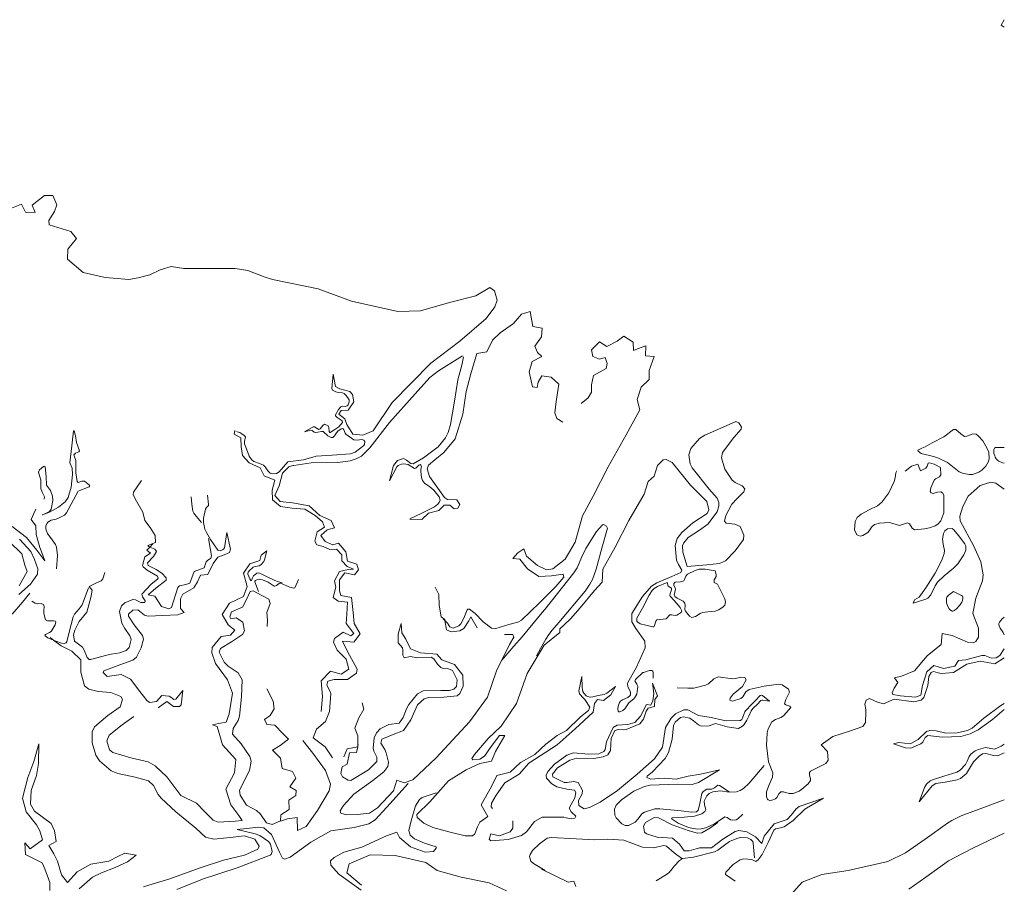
# Model space of a CAD drawing. Header units: metres. Extents: x 64961 to 73789, y 403835 to 410663.
# Tile 117 of 135: x 73388 to 73789, y 405699 to 406051. Entities that reach past the tile are written whole.
import ezdxf

# ---------------------------------------------------------------- set-up
doc = ezdxf.new("R2010")
doc.units = ezdxf.units.M
doc.layers.add('B-GEO-OG-OVLIJNOBJ-G', color=253, linetype='Continuous', lineweight=0)
doc.layers.add('B-GEO-OG-WATER_overig-G', color=253, linetype='Continuous', lineweight=0)

msp = doc.modelspace()

# ---------------------------------------------------------------- linework, layer by layer
at = {"layer": 'B-GEO-OG-OVLIJNOBJ-G'}
for points in [[(73384.448, 405974.304), (73388.448, 405975.936), (73390.104, 405972.608), (73394.048, 405972.48), (73392.776, 405975.52), (73397.904, 405979.392), (73401.28, 405979.392), (73402.872, 405975.616), (73401.905, 405972.881), (73399.562, 405969.225), (73399.776, 405967.424), (73408.528, 405964.704), (73410.84, 405961.856), (73407.416, 405957.504), (73407.272, 405953.408), (73413.608, 405948), (73422.648, 405946.048), (73427.472, 405945.536), (73432.248, 405945.216)], [(73515.64, 405906.624), (73516.496, 405901.504), (73518.248, 405900.672), (73522.384, 405899.584), (73523.482, 405898.323), (73523.944, 405895.296), (73521.624, 405891.968), (73518.816, 405891.744), (73517.904, 405890.336), (73520.304, 405888.448), (73521.152, 405886.016), (73523.576, 405882.08), (73527.64, 405881.728), (73531.848, 405883.552), (73539.568, 405895.008), (73555.36, 405911.072), (73567.208, 405920.032), (73577.984, 405929.312), (73581.537, 405933.978), (73582.416, 405936.713), (73581.368, 405940.544), (73579.472, 405941.856), (73573.728, 405938.464), (73562.976, 405935.776), (73551.192, 405932.448), (73541.952, 405932.128), (73523, 405936.288), (73509.488, 405941.312), (73490.824, 405945.216), (73487.454, 405946.267), (73480.784, 405948.777), (73475.64, 405949.664), (73454.672, 405949.696), (73449.568, 405950.528), (73445.088, 405949.152), (73440.864, 405947.104), (73435.992, 405945.92), (73432.288, 405945.216)], [(73609.168, 405887.008), (73606.84, 405888.576), (73605.977, 405890.868), (73606.488, 405895.456), (73607.536, 405902.528), (73604.472, 405905.344), (73600.696, 405905.856), (73599.144, 405903.392), (73598.808, 405901.12), (73596.904, 405901.408), (73595.44, 405907.488), (73596.784, 405911.712), (73600.632, 405913.76), (73598.888, 405915.36), (73597.784, 405917.984), (73600.528, 405921.824), (73600.76, 405925.344), (73596.952, 405926.08), (73595.888, 405932.096), (73592.416, 405931.008), (73589.16, 405927.232), (73583.72, 405923.456), (73580.616, 405920.48), (73578.2, 405915.712), (73574.096, 405914.976), (73571.712, 405906.752), (73569.792, 405899.488), (73568.512, 405890.304), (73565.328, 405880.192), (73560.744, 405874.72), (73557.024, 405871.712), (73554.472, 405869.44), (73553.933, 405868.068), (73554.84, 405864.864), (73560.992, 405856.288), (73562.192, 405855.488), (73566, 405855.424), (73567.232, 405853.472), (73566.36, 405851.968), (73564.96, 405851.712), (73563.16, 405853.184), (73560.808, 405853.152), (73558.704, 405851.008), (73554.384, 405849.952), (73551.784, 405847.36), (73546.808, 405847.552)], [(73561.166, 405806.218), (73562.184, 405805.152), (73563.12, 405803.552), (73564.54, 405803.138), (73566.842, 405804.036), (73567.664, 405804.864), (73568.88, 405807.136), (73570.2, 405810.592), (73570.456, 405810.806), (73571.151, 405810.79), (73573.52, 405809.088), (73576.696, 405805.6), (73580.126, 405803.134), (73581.952, 405802.912), (73587.264, 405804.576), (73590.876, 405805.497), (73592.408, 405806.4), (73599.664, 405813.376), (73606.384, 405820), (73609.701, 405823.907), (73609.344, 405825.088), (73604.64, 405824.416), (73599.392, 405824.096), (73594.768, 405827.232), (73591.752, 405831.232), (73588.896, 405831.488), (73590.912, 405833.792), (73593.296, 405835.456), (73594.352, 405832.384), (73598.96, 405828.672), (73602.536, 405826.816), (73605.129, 405827.204), (73610.208, 405831.2), (73614.296, 405838.08), (73617.248, 405848.896), (73621.584, 405856.896), (73627.688, 405868.832), (73635.008, 405881.92), (73640.592, 405892.064), (73639.488, 405896.32), (73641.216, 405901.28), (73644.464, 405904.416), (73644.376, 405908.064), (73646.456, 405913.856), (73643, 405914.08), (73643.048, 405918.112), (73639.616, 405916.96), (73637.984, 405916.224), (73637.92, 405919.648), (73634.072, 405922.144)], [(73634.072, 405922.144), (73631.36, 405920.032), (73627.184, 405917.92), (73624.24, 405919.744), (73620.864, 405916.544), (73621.488, 405913.728), (73624.192, 405912.768), (73626.536, 405913.44), (73627.256, 405910.88), (73626.848, 405908.928), (73621.688, 405906.016), (73620.88, 405902.208), (73620.912, 405899.2), (73619.528, 405896.992), (73616.696, 405894.688)], [(73522.515, 405871.211), (73524.968, 405872.032), (73527.065, 405873.233), (73530.472, 405876.512), (73538.56, 405886.848), (73549.032, 405898.592), (73555.02, 405905.257), (73558.488, 405908), (73568.288, 405914.016)], [(73546.824, 405847.584), (73551.744, 405849.952), (73556.928, 405852.544), (73558.305, 405853.587), (73558.845, 405854.238), (73559.224, 405855.232), (73558.822, 405856.588), (73556.632, 405859.328), (73555.03, 405860.645), (73552.827, 405862.181), (73552.024, 405863.264), (73551.609, 405864.451), (73551.288, 405866.88), (73551.385, 405867.764), (73551.547, 405868.954), (73551.312, 405869.536), (73551.067, 405869.731), (73550.51, 405869.542), (73549.28, 405868.331), (73548.696, 405868.16), (73546.208, 405869.824), (73544.334, 405870.029), (73543.384, 405869.888), (73542.048, 405869.357), (73541.584, 405868.864), (73538.48, 405863.072), (73540.128, 405869.344), (73541.744, 405871.424), (73544.192, 405872.192), (73545.527, 405871.543), (73547.301, 405870.121), (73548.184, 405870.08), (73552.408, 405872.48), (73558.424, 405876.928), (73561.413, 405880.685), (73562.482, 405882.787), (73563.472, 405886.144), (73565.048, 405895.648), (73566.432, 405904.32), (73568.032, 405910.208), (73568.744, 405913.696)], [(73503.88, 405883.04), (73507.472, 405885.12), (73507.964, 405885.147), (73508.985, 405884.401), (73509.736, 405884.064), (73510.308, 405884.371), (73511.312, 405885.673), (73512.08, 405886.176), (73513.552, 405885.504), (73513.857, 405884.87), (73513.985, 405883.181), (73514.176, 405882.771), (73514.384, 405882.816), (73516.288, 405884.064), (73517.832, 405885.152), (73519.32, 405886.912), (73519.201, 405887.604), (73517.265, 405888.981), (73516.573, 405889.67), (73516.544, 405890.016), (73517.713, 405892.206), (73518.672, 405893.28), (73519.23, 405893.519), (73520.517, 405893.373), (73521.344, 405893.632), (73521.721, 405894.139), (73522.116, 405895.302), (73522.032, 405896.128), (73520.931, 405897.928), (73520.064, 405898.688), (73519.321, 405899.005), (73517.737, 405899.092), (73516.6, 405899.36), (73515.308, 405900.13), (73515.08, 405900.704), (73515.64, 405906.624)], [(73659.904, 405828.256), (73658.192, 405834.08), (73658.038, 405836.665), (73658.52, 405837.92), (73660.35, 405840.067), (73665.033, 405842.983), (73668.344, 405845.408), (73672.176, 405850.432), (73672.897, 405852.976), (73672.846, 405854.315), (73672.12, 405856.064), (73668.88, 405859.744), (73661.992, 405868.48), (73661.132, 405870.06), (73660.592, 405873.748), (73661.384, 405876.32), (73664.918, 405880.403), (73667.208, 405881.792), (73675.84, 405885.472), (73679.832, 405887.264), (73681.017, 405886.771), (73682.058, 405884.982), (73681.96, 405884.192), (73678.984, 405880.832), (73674.336, 405874.624), (73673.886, 405872.504), (73675.352, 405867.936), (73678.328, 405863.328), (73679.469, 405862.455), (73682.378, 405861.071), (73683.472, 405859.872), (73683.012, 405858.577), (73680.214, 405855.804), (73678.2, 405853.632), (73675.746, 405848.938), (73675.208, 405846.688), (73675.835, 405845.903), (73679.373, 405845.502), (73681.544, 405844.512), (73683.053, 405840.923), (73682.848, 405839.2), (73679.504, 405834.624), (73675.536, 405830.544), (73673.128, 405829.472), (73668.008, 405828.928), (73659.904, 405828.256)], [(73397.784, 405855.68), (73397.798, 405856.599), (73396.902, 405858.514), (73396.392, 405860), (73396.312, 405863.328), (73395.448, 405866.688), (73395.775, 405867.537), (73397.395, 405869.023), (73398.042, 405869.091), (73398.184, 405868.832), (73398.6, 405864.896), (73398.664, 405861.376), (73400.256, 405859.232), (73401.064, 405856.896), (73401.192, 405855.125), (73400.528, 405851.52), (73399.833, 405850.671), (73397.416, 405849.452), (73396.9, 405849.229), (73397.08, 405849.248), (73399.92, 405850.336), (73403.624, 405852.448), (73406.264, 405854.496), (73407.48, 405856.369), (73408.712, 405860.544), (73409.25, 405865.722), (73409.08, 405868.256), (73408.144, 405870.432), (73408.992, 405877.344), (73409.712, 405883.552), (73409.928, 405883.494), (73410.544, 405881.408), (73410.864, 405878.784), (73412.128, 405875.392), (73411.891, 405874.948), (73410.446, 405874.372), (73409.856, 405873.76), (73410.648, 405871.392), (73410.64, 405866.336), (73411.128, 405862.816), (73411.562, 405862.501), (73413.078, 405862.981), (73414.176, 405863.008), (73416.172, 405861.293), (73416.259, 405860.798), (73416.048, 405860.64), (73411.904, 405859.04)], [(73510.664, 405769.152), (73511.288, 405775.2), (73510.704, 405781.664), (73514.456, 405785.504), (73518.88, 405784.288), (73522.008, 405786.304), (73520.936, 405790.464), (73517.168, 405794.112), (73515.719, 405797.313), (73516.12, 405798.912), (73519.608, 405801.44), (73522.792, 405799.968), (73524.064, 405800.928), (73520.816, 405804.96), (73521.168, 405808.832), (73521.352, 405813.664), (73517.656, 405814.048), (73515.576, 405815.52), (73516.632, 405819.776), (73516.08, 405822.304), (73518.16, 405826.144), (73521.64, 405827.04), (73523.888, 405827.168), (73521.288, 405828.256), (73519.112, 405830.464), (73519.08, 405832.96), (73516.976, 405835.296), (73514.16, 405835.104), (73511.432, 405836.32), (73508.904, 405837.088), (73508.076, 405838.493), (73508.984, 405842.272), (73512.088, 405844.192), (73511.28, 405846.432), (73508.264, 405849.024), (73504.08, 405851.52), (73498.912, 405852.032), (73494.16, 405852.608), (73490.848, 405855.36), (73490.712, 405859.36), (73491.728, 405863.36), (73487.472, 405865.184), (73485.848, 405868.448), (73481.36, 405870.4), (73478.656, 405873.408), (73478.032, 405877.024), (73477.88, 405880.64), (73475.216, 405882.176), (73475.416, 405883.648)], [(73475.992, 405883.168), (73475.984, 405883.328)], [(73477.904, 405882.592), (73477.448, 405882.776), (73476.48, 405883.04)], [(73503.88, 405883.04), (73506.44, 405883.744), (73507.045, 405883.601), (73507.801, 405882.975), (73508.192, 405882.784), (73509.267, 405882.89), (73510.777, 405883.287), (73511.48, 405883.2), (73513.424, 405881.472), (73514.807, 405880.82), (73515.456, 405880.832), (73516.183, 405881.462), (73516.999, 405882.743), (73517.472, 405883.296), (73518.854, 405884.322), (73519.496, 405884.448), (73519.976, 405883.897), (73520.453, 405882.604), (73520.8, 405882.08), (73524, 405879.776), (73525.337, 405879.661), (73527.27, 405879.983), (73528.096, 405879.744), (73528.456, 405879.11), (73528.317, 405877.995), (73528.024, 405877.568), (73524.606, 405874.789), (73522.608, 405874.144), (73515.176, 405873.568), (73508.632, 405873.12), (73503.448, 405871.712), (73497.072, 405870.848), (73493.536, 405866.848), (73492.459, 405866.162), (73490.688, 405865.977), (73489.936, 405866.208), (73488.964, 405867.146), (73487.852, 405868.818), (73487.208, 405869.472), (73485.561, 405870.192), (73483.167, 405871.046), (73482.232, 405871.84), (73481.369, 405873.199), (73480.168, 405876.16), (73479.43, 405878.165), (73479.424, 405879.168), (73479.88, 405881.024), (73479.237, 405881.576), (73478.372, 405882.298), (73477.904, 405882.592)], [(73755.376, 405874.24), (73760.424, 405873.056), (73762.385, 405872.425), (73766.12, 405870.624), (73770.808, 405866.848), (73772.575, 405866.069), (73775.091, 405865.668), (73776.312, 405865.76), (73778.886, 405866.637), (73780.081, 405867.426), (73781.752, 405869.088), (73782.833, 405870.959), (73783.161, 405872.257), (73782.944, 405874.752), (73782.31, 405876.315), (73780.448, 405879.36), (73778.777, 405881.31), (73777.768, 405882.08), (73777.279, 405882.274), (73776.216, 405882.198), (73774.008, 405881.338), (73773.008, 405881.216), (73771.481, 405882.226), (73769.49, 405884.046), (73768.52, 405884.096), (73764.64, 405881.056), (73759.816, 405878.624), (73756.992, 405876.928), (73755.62, 405876.374), (73754.005, 405875.624), (73754.112, 405875.2), (73755.376, 405874.24)], [(73789.268, 405870.282), (73788.511, 405870.516), (73787.048, 405871.136), (73786.671, 405871.373), (73786.431, 405871.591), (73785.983, 405872.144), (73785.593, 405872.812), (73785.374, 405873.297), (73785.056, 405874.301), (73784.932, 405875.363), (73785.013, 405875.954), (73785.109, 405876.197), (73785.328, 405876.477), (73785.643, 405876.64), (73785.84, 405876.672), (73789.268, 405876.73)], [(73515.264, 405750.272), (73512.36, 405754.752), (73507.464, 405758.368), (73508.76, 405761.952), (73512.408, 405765.024), (73514.136, 405769.152), (73514.592, 405776.416), (73514.269, 405777.575), (73513.039, 405779.867), (73513.384, 405781.504), (73515.968, 405782.176), (73521.456, 405782.176), (73525.025, 405784.788), (73525.352, 405786.432), (73521.384, 405793.632), (73519.424, 405797.824), (73524.056, 405797.376), (73526.64, 405800.832), (73524.168, 405804.928), (73523.752, 405809.504), (73523.088, 405815.616), (73518.672, 405816.32), (73518.096, 405818.304), (73518.152, 405822.784), (73520.304, 405825.568), (73524.216, 405824.864), (73525.928, 405826.912), (73525.184, 405829.12), (73521.416, 405830.4), (73520.76, 405834.208), (73517.712, 405837.76), (73515.48, 405837.056), (73512.368, 405838.368), (73510.6, 405840.896), (73513.144, 405843.168), (73516.12, 405843.968), (73514.784, 405846.912), (73510.08, 405848.96), (73505.736, 405852.96), (73499.048, 405854.144), (73494.008, 405854.752), (73491.736, 405857.152), (73493.592, 405861.12), (73494.864, 405866.304), (73497.493, 405868.848), (73499.184, 405869.344), (73499.544, 405869.376), (73506.656, 405870.464), (73517.512, 405870.592), (73522.515, 405871.211)], [(73657.304, 405825.792), (73657.724, 405826.658), (73656.409, 405828.996), (73655.536, 405830.848), (73655.058, 405836.733), (73655.896, 405839.552), (73657.751, 405842.017), (73662.272, 405845.952), (73668.096, 405849.76), (73668.791, 405851.282), (73667.904, 405854.688), (73661.28, 405861.312), (73653.76, 405870.528), (73651.326, 405871.846), (73650.112, 405871.712), (73647.888, 405869.312), (73646.472, 405865.056), (73644.096, 405862.912), (73642.408, 405857.664), (73636.208, 405846.944), (73630.552, 405836.032), (73625.576, 405827.104), (73625.304, 405821.792), (73622.144, 405818.4), (73616.328, 405811.392), (73612.416, 405806.848), (73609.632, 405804.288), (73608.024, 405802.784), (73608.024, 405801.28), (73601.576, 405796.096), (73594.736, 405784.64), (73590.4, 405772.416), (73584.128, 405763.2), (73578.816, 405758.112), (73573.248, 405751.584), (73572.128, 405749.92), (73572.464, 405749.354), (73575.409, 405749.689), (73577.312, 405750.848), (73580.024, 405754.816), (73583.424, 405759.36), (73585.528, 405759.36), (73581.816, 405752.8), (73580.144, 405748.864), (73575.416, 405747.936), (73569.784, 405745.344), (73562.616, 405740.896), (73555, 405732.256), (73549.728, 405727.136), (73549.82, 405725.972)], [(73745.448, 405867.264), (73745.011, 405866.324), (73744.71, 405864.288), (73744.368, 405862.816), (73742.16, 405858.272), (73739.373, 405854.489), (73737.592, 405852.96), (73734.176, 405851.36), (73730.859, 405849.478), (73729.312, 405848.128), (73728.383, 405846.582), (73728.12, 405843.2), (73729.08, 405841.12), (73730.519, 405840.621), (73731.612, 405840.89), (73733.576, 405842.016), (73734.211, 405842.688), (73735.253, 405844.381), (73736.336, 405845.312), (73738.381, 405845.932), (73742.512, 405846.144), (73746.592, 405844.96), (73749.816, 405846.016), (73750.543, 405845.597), (73751.65, 405843.86), (73752.664, 405843.136), (73756.745, 405843.522), (73758.792, 405844.032), (73761.06, 405844.749), (73762.136, 405845.408), (73763.415, 405846.776), (73764.656, 405850.048), (73764.656, 405857.309), (73764.096, 405858.24), (73763.416, 405858.584), (73762.056, 405858.496), (73761.469, 405858.387), (73760.295, 405857.976), (73759.416, 405858.176), (73759.047, 405858.785), (73759.312, 405860.224), (73760.648, 405863.36), (73761.255, 405863.916), (73762.863, 405864.698), (73763.424, 405865.568), (73763.312, 405868.512), (73760.648, 405869.888), (73758.704, 405870.496), (73758.285, 405870.273), (73757.768, 405869.112)], [(73757.768, 405869.112), (73757.312, 405868.288), (73755.024, 405867.136), (73753.976, 405869.856), (73751.464, 405869.12), (73748.88, 405867.04)], [(73440.822, 405836.149), (73440.431, 405836.316), (73440.032, 405836.8), (73443.136, 405838.048), (73443, 405840.864), (73441, 405844.096), (73438.704, 405847.008), (73438.016, 405850.304), (73435.392, 405854.88), (73433.991, 405857.396), (73434.128, 405858.56), (73437.44, 405863.232)], [(73789.268, 405794.685), (73787.42, 405791.942), (73786.016, 405790.944), (73784.043, 405790.849), (73781.368, 405791.884), (73780.056, 405791.968), (73773.568, 405790.112), (73770.52, 405789.856), (73769.16, 405787.52), (73764.472, 405786.624), (73760.504, 405787.84), (73757.624, 405785.248), (73755.896, 405779.712), (73755.224, 405775.776), (73753.008, 405775.008), (73746.88, 405775.552), (73743.808, 405776.064), (73743.494, 405776.738), (73744.296, 405778.624), (73745.832, 405780.992), (73744.536, 405782.88), (73747.32, 405783.456), (73752.664, 405785.696), (73757.776, 405791.776), (73763.48, 405796.352), (73763.944, 405800.896), (73768.056, 405800.096), (73774.264, 405797.408), (73776.597, 405797.039), (73777.712, 405797.632), (73778.771, 405799.408), (73778.712, 405803.136), (73776.376, 405809.056), (73777.616, 405815.264), (73780.336, 405822.304), (73780.609, 405824.869), (73779.672, 405830.048), (73776.832, 405836.512), (73771.248, 405846.848), (73771.094, 405848.727), (73772.408, 405852.64), (73774.584, 405856.864), (73779.488, 405861.28), (73783.752, 405862.64), (73785.76, 405862.208), (73789.268, 405859.678)], [(73402.712, 405827.232), (73403.096, 405832.64), (73402.792, 405836.096), (73402.402, 405837.159), (73400.912, 405839.04), (73399.112, 405841.6), (73398.522, 405842.971), (73398.393, 405843.751), (73398.457, 405844.912), (73398.886, 405845.929), (73399.256, 405846.336), (73400.608, 405847.036), (73402.581, 405847.508), (73403.504, 405847.872), (73405.951, 405849.104), (73406.84, 405850.048), (73411.608, 405858.912)], [(73457.68, 405856.608), (73457.976, 405853.568), (73458.171, 405851.684), (73458.379, 405850.771), (73458.745, 405849.939), (73459.008, 405849.568), (73461.824, 405846.176)], [(73471.216, 405835.84), (73470.88, 405835.258), (73470.464, 405834.941), (73469.452, 405834.594), (73468.782, 405834.688), (73468.552, 405834.88), (73465.608, 405839.2), (73463.88, 405842.016), (73463.274, 405843.362), (73462.64, 405846.176), (73462.632, 405847.963), (73463.472, 405851.552), (73463.938, 405852.22), (73464.674, 405853.032), (73464.768, 405853.504), (73464.264, 405857.248)], [(73384.632, 405844.48), (73390.536, 405840.032), (73394.704, 405834.88), (73397.936, 405830.464), (73397.136, 405832.864), (73395.976, 405835.904), (73394.424, 405841.312), (73394.256, 405844.736), (73392.376, 405847.392), (73393.944, 405850.816)], [(73394.352, 405851.552), (73394.008, 405850.912)], [(73584.328, 405790.048), (73589.224, 405795.68), (73592.696, 405799.584), (73600.864, 405809.472), (73601.856, 405810.656), (73613.72, 405825.664), (73615.036, 405827.684), (73617.01, 405832.131), (73618.568, 405835.488), (73622.979, 405842.416), (73625.36, 405845.216), (73625.844, 405845.335), (73627.093, 405844.662), (73627.424, 405843.84), (73625.2, 405835.68), (73622.856, 405827.136), (73621.306, 405822.932), (73620.255, 405820.945), (73618.328, 405818.208), (73607.664, 405805.44), (73604.881, 405802.198), (73603.584, 405800.512), (73602.356, 405798.633), (73600.121, 405794.722), (73598.464, 405791.776)], [(73444.272, 405770.56), (73447.712, 405773.152), (73450.456, 405771.104), (73452.955, 405771.12), (73453.632, 405771.808), (73454.2, 405777.728), (73451.352, 405774.08), (73450.592, 405774.016), (73449.311, 405775.02), (73448.664, 405775.36), (73445.672, 405775.584), (73443.52, 405773.12), (73440.806, 405772.829), (73439.68, 405773.44), (73436.664, 405777.28), (73432.92, 405782.304), (73429.12, 405784.256), (73423.384, 405783.424), (73421.806, 405785.045), (73422, 405785.696), (73427.056, 405787.584), (73433.848, 405790.016), (73435.421, 405791.243), (73437.336, 405795.104), (73438.281, 405798.556), (73437.872, 405800.128), (73434.408, 405804.416), (73432.08, 405807.904), (73432.166, 405808.751), (73433.84, 405810.4), (73435.864, 405810.516), (73438.621, 405808.432), (73440.072, 405807.968), (73446.096, 405808.256), (73452.288, 405808.576), (73454.816, 405809.44), (73453.352, 405811.04), (73453.362, 405815.048), (73454.216, 405816.864), (73458.704, 405819.552), (73460.312, 405821.92), (73461.512, 405824.736), (73464.464, 405824.928), (73466.68, 405829.472), (73468.584, 405832.064), (73471.168, 405832.896), (73473.352, 405833.888), (73473.64, 405835.232), (73472.248, 405842.016), (73471.216, 405835.84)], [(73752.144, 405813.248), (73757.304, 405814.944), (73758.109, 405815.346), (73759.319, 405816.682), (73761.039, 405820.292), (73762.072, 405821.888), (73764.717, 405824.346), (73768.523, 405827.503), (73770.296, 405829.344), (73772.809, 405832.898), (73773.561, 405834.803), (73773.573, 405836.598), (73773.208, 405837.408), (73770.608, 405840.832), (73768.648, 405843.2), (73767.969, 405843.633), (73766.167, 405843.567), (73765.072, 405842.752), (73764.496, 405841.621), (73764.12, 405839.296), (73764.385, 405837.355), (73764.937, 405834.77), (73764.8, 405833.504), (73763.785, 405830.724), (73761.048, 405825.504), (73757.224, 405819.552), (73754.52, 405815.68), (73752.656, 405814.624), (73752.144, 405813.248)], [(73383.424, 405838.336), (73388.552, 405833.376), (73389.864, 405828.8), (73390.832, 405826.208), (73387.56, 405820.352)], [(73387.4, 405816.832), (73392.168, 405820.96), (73394.994, 405825.105), (73395.176, 405827.296), (73393.808, 405831.04), (73392.336, 405834.304), (73387.592, 405839.328)], [(73464.704, 405839.68), (73466.024, 405832.544), (73465.651, 405831.608), (73464.307, 405830.598), (73463.792, 405830.048), (73462.992, 405827.712), (73458.904, 405826.112), (73457.176, 405821.472), (73455.518, 405820.843), (73452.94, 405820.367), (73452.224, 405819.584), (73449.632, 405811.552), (73448.605, 405810.898), (73445.56, 405811.904), (73442.824, 405816.096), (73440.168, 405816.704), (73443.24, 405819.328), (73447.424, 405822.624), (73447.484, 405823.528), (73445.696, 405825.536), (73443.364, 405826.971), (73440.174, 405828.663), (73439.816, 405829.664), (73442.248, 405832.32), (73443.528, 405834.336), (73442.835, 405835.288), (73440.822, 405836.149)], [(73442.096, 405837.504), (73440.822, 405836.149)], [(73422.408, 405825.824), (73421.656, 405823.136), (73420.992, 405822.318), (73418.784, 405821.376), (73416.096, 405820.032), (73417.288, 405818.592), (73416.72, 405815.552), (73415.128, 405809.568), (73411.944, 405805.792), (73410.189, 405802.243), (73409.723, 405800.349), (73410.064, 405797.824), (73413.368, 405795.264), (73414.064, 405794.069), (73415.242, 405791.163), (73416.092, 405790.336), (73416.664, 405790.272), (73423.328, 405792.096), (73425.064, 405792.43), (73428.552, 405792.985), (73431.16, 405793.952), (73432.401, 405795.178), (73433.128, 405798.432), (73432.64, 405799.929), (73430.573, 405802.904), (73429.36, 405805.152), (73428.422, 405809.864), (73429.28, 405812.192), (73430.664, 405813.465), (73433.84, 405814.752), (73434.909, 405814.658), (73437.169, 405813.493), (73438.736, 405813.6), (73438.908, 405814.241), (73437.75, 405815.848), (73437.528, 405816.928), (73441.344, 405821.056), (73443.936, 405823.072), (73444.177, 405823.463), (73443.875, 405824.258), (73439.781, 405826.736), (73438.063, 405828.02), (73437.792, 405828.672), (73438.784, 405832.16), (73441.136, 405833.632), (73439.6, 405834.848), (73440.822, 405836.149)], [(73434.272, 405767.136), (73429.552, 405763.744), (73424.2, 405759.488), (73423.289, 405757.151), (73424.425, 405753.457), (73425.76, 405752.384), (73433.08, 405750.24), (73440.152, 405748.544), (73442.98, 405747.012), (73447.704, 405742.432), (73453.424, 405734.944), (73459.784, 405731.712), (73463.36, 405728.032), (73466.661, 405724.813), (73468.64, 405724), (73475.624, 405724.448), (73478.44, 405724.736), (73477.048, 405726.688), (73473.816, 405731.072), (73471.784, 405737.44), (73475.352, 405744.16), (73475.888, 405749.568), (73470.496, 405755.584), (73469.4, 405759.296), (73468.28, 405762.944), (73466.432, 405763.712), (73468.768, 405764.288), (73471.976, 405764.768), (73473.12, 405768.128), (73474.488, 405776.608), (73472.504, 405781.984), (73467.584, 405788.672), (73466.059, 405792.975), (73466.168, 405795.136), (73469.888, 405799.616), (73473.752, 405800.288), (73475.424, 405802.272), (73472.688, 405804.416), (73470.248, 405808.704), (73473.352, 405813.312), (73478.992, 405815.968), (73480.456, 405820.096), (73479.032, 405825.536), (73481.656, 405829.248), (73485.728, 405830.72), (73486.2, 405832.8), (73488.552, 405834.592), (73487.624, 405830.976), (73487.282, 405830.18), (73486.12, 405828.832)], [(73486.12, 405828.832), (73485.429, 405828.445), (73483.787, 405828.201), (73482.986, 405827.937), (73482.624, 405827.68), (73481.385, 405826.534), (73480.932, 405825.932), (73480.758, 405825.326), (73480.816, 405825.024), (73481.592, 405823.233), (73482.04, 405822.496), (73482.253, 405822.503), (73482.674, 405823.617), (73483.112, 405824.416), (73484.466, 405825.504), (73485.2, 405825.568), (73491.798, 405822.52), (73493.24, 405822.016), (73494.816, 405821.6)], [(73646.12, 405782.688), (73646.085, 405784.957), (73646.001, 405785.357), (73645.929, 405785.518), (73645.776, 405785.696), (73645.594, 405785.791), (73645.132, 405785.85), (73644.568, 405785.77), (73643.27, 405785.38), (73642.282, 405785.067), (73641.824, 405784.96), (73638.816, 405782.176), (73638.639, 405781.616), (73639.445, 405780.216), (73639.809, 405779.485), (73639.848, 405779.136), (73639.607, 405777.208), (73639.351, 405776.241), (73638.648, 405774.816), (73638.142, 405774.227), (73636.99, 405773.355), (73636.2, 405772.672), (73634.568, 405770.24), (73633.763, 405769.546), (73632.473, 405769.005), (73632.008, 405769.024), (73631.796, 405769.228), (73631.67, 405770.084), (73631.85, 405771.27), (73632.386, 405772.807), (73632.712, 405773.344), (73633.505, 405773.91), (73635.729, 405774.803), (73636.602, 405775.438), (73636.856, 405775.872), (73636.847, 405776.957), (73635.797, 405779.292), (73635.6, 405780.41), (73635.768, 405780.928), (73639.12, 405786.848), (73642.872, 405795.104), (73642.707, 405797.751), (73638.968, 405802.976), (73637.408, 405805.632), (73637.38, 405809.01), (73641.728, 405815.936), (73645.326, 405820.133), (73647.536, 405821.568), (73653.728, 405824.16), (73657.304, 405825.792)], [(73671.32, 405826.4), (73671.776, 405824.928), (73671.746, 405824.198), (73670.985, 405822.727), (73670.88, 405821.632), (73672.24, 405820.96), (73673.992, 405817.728), (73675.243, 405815.079), (73675.624, 405813.76), (73675.315, 405812.507), (73674.66, 405811.746), (73672.88, 405810.496), (73671.398, 405809.937), (73668.363, 405809.715), (73666.168, 405809.472), (73665.186, 405809.032), (73663.267, 405807.785), (73661.856, 405807.424), (73660.857, 405807.9), (73659.24, 405809.984), (73658.996, 405810.711), (73659.11, 405812.27), (73659.024, 405813.312), (73658.26, 405814.119), (73655.823, 405815.268), (73654.897, 405816.027), (73654.672, 405816.544), (73655.208, 405819.008), (73655.08, 405819.513), (73654.553, 405820.513), (73654.496, 405821.248), (73655.108, 405821.809), (73657.226, 405821.954), (73658.552, 405822.304), (73658.899, 405822.842), (73659.409, 405824.258), (73660.112, 405825.088), (73663.246, 405826.598), (73664.837, 405827.055), (73667.256, 405827.104), (73671.32, 405826.4)], [(73485.144, 405818.048), (73483.624, 405821.984), (73483.598, 405822.201), (73483.859, 405822.566), (73484.393, 405822.829), (73485.584, 405823.008), (73486.754, 405822.776), (73489.064, 405821.824), (73491.552, 405820.224), (73491.839, 405820.185), (73492.413, 405820.421), (73493.561, 405821.268), (73494.136, 405821.376), (73497.224, 405820), (73497.903, 405819.768), (73498.925, 405819.446), (73499.399, 405819.383), (73499.954, 405819.541), (73500.128, 405819.776), (73501.488, 405822.88)], [(73651.76, 405821.664), (73647.792, 405820.064), (73646.419, 405819.199), (73645.647, 405818.403), (73644.376, 405816.544), (73641.784, 405811.168), (73639.474, 405807.188), (73639.44, 405805.99), (73639.776, 405805.472), (73640.765, 405804.871), (73643.128, 405804.32), (73646, 405803.584), (73646.293, 405803.626), (73646.661, 405804.159), (73647.11, 405805.884), (73647.528, 405806.432), (73651.392, 405806.912), (73652.848, 405808.512), (73653.743, 405808.533), (73655.052, 405808.27), (73655.68, 405808.416), (73657.487, 405809.483), (73657.752, 405810.144), (73657.05, 405811.539), (73654.696, 405814.336), (73653.032, 405816.128), (73652.887, 405816.433), (73652.967, 405817.15), (73653.572, 405818.714), (73653.512, 405819.392), (73652.192, 405820.256), (73651.76, 405821.664)], [(73391.928, 405817.344), (73388.84, 405813.664), (73384.64, 405808.736)], [(73415.8, 405819.456), (73413.184, 405812.608), (73412.032, 405810.904), (73410.109, 405808.848), (73409.48, 405807.648), (73407.864, 405801.44), (73406.992, 405797.504), (73406.719, 405797.119), (73405.87, 405796.821), (73404.767, 405796.977), (73402.512, 405797.824), (73401.519, 405798.243)], [(73488.616, 405803.776), (73488.856, 405806.272), (73488.456, 405809.44), (73489.88, 405813.12), (73489.376, 405814.944), (73486.448, 405816.416), (73482.992, 405818.272), (73481.704, 405818.03), (73479.995, 405814.212), (73478.592, 405811.616), (73474.08, 405809.664), (73473.375, 405807.679), (73473.784, 405806.88), (73476.072, 405807.232), (73478.736, 405805.472), (73479.462, 405801.951), (73478.576, 405800.544), (73474.144, 405797.568), (73469.688, 405794.848), (73469.149, 405793.259), (73471.104, 405789.28), (73472.721, 405787.647), (73476.808, 405784.843), (73478.416, 405782.08), (73478.208, 405775.072), (73477.384, 405767.232), (73476.776, 405765.5), (73474.755, 405762.168), (73474.568, 405759.84), (73478.04, 405755.872), (73481.648, 405750.72), (73482.085, 405748.894), (73481.488, 405745.088), (73477.368, 405736.992), (73477.665, 405734.962), (73480.224, 405730.912), (73484.352, 405728.8), (73485.747, 405727.356), (73488.369, 405723.75), (73490.688, 405723.072), (73493.832, 405724.352)], [(73561.166, 405806.218), (73561.104, 405806.624), (73559.608, 405807.744), (73558.776, 405812.512), (73558.624, 405816.8), (73557.12, 405819.84)], [(73768.608, 405817.984), (73771.864, 405816.32), (73772.175, 405816.069), (73772.303, 405815.849), (73772.394, 405815.311), (73772.195, 405814.35), (73771.9, 405813.678), (73771.112, 405812.48), (73769.604, 405810.85), (73768.803, 405810.259), (73768.288, 405810.059), (73768.043, 405810.035), (73767.696, 405810.112), (73767.15, 405810.54), (73766.816, 405810.97), (73766.24, 405811.968), (73765.745, 405813.334), (73765.626, 405814.065), (73765.668, 405815.112), (73765.876, 405815.723), (73766.041, 405815.987), (73766.376, 405816.32), (73768.608, 405817.984)], [(73401.519, 405798.243), (73399.248, 405799.201), (73398.064, 405800), (73397.988, 405800.176), (73398.328, 405800.545), (73399.903, 405801.339), (73400.528, 405801.76), (73402.221, 405804.386), (73402.52, 405805.632), (73402.382, 405805.88), (73401.532, 405806.012), (73399.056, 405805.997), (73398.304, 405806.528), (73397.552, 405809.088), (73397.603, 405810.302), (73397.754, 405811.935), (73397.464, 405812.704), (73396.482, 405813.171), (73394.814, 405813.045), (73394.088, 405813.248), (73392.744, 405814.144)], [(73585.496, 405800.448), (73588.84, 405800.48), (73589.221, 405799.37), (73587.424, 405796.448), (73582.152, 405785.696), (73578.472, 405774.976), (73571.232, 405764.928), (73557.544, 405750.208), (73548, 405741.248), (73544.488, 405740), (73541.512, 405741.184), (73540.136, 405736.832), (73533.624, 405729.792), (73530.44, 405727.68), (73525.472, 405727.104), (73520.957, 405727.023), (73518.712, 405727.744), (73518.365, 405728.618), (73519.84, 405730.848), (73524.032, 405735.488), (73531.8, 405740.96), (73536.17, 405744.487), (73537.816, 405746.72), (73538.134, 405748.499), (73537.248, 405752.256), (73536.68, 405753.571), (73535.077, 405756.195), (73535.384, 405757.792), (73540.04, 405759.776), (73544.248, 405761.312), (73547.184, 405765.728), (73549.928, 405771.84), (73552.7, 405774.314), (73554.424, 405774.848), (73560.672, 405774.912), (73566.08, 405775.488), (73567.292, 405776.436), (73568.544, 405779.392), (73568.496, 405783.872), (73564.992, 405788.224), (73559.904, 405790.144), (73557.872, 405792.544), (73551.208, 405793.024), (73547.12, 405794.592), (73545.144, 405798.56), (73543.544, 405801.12), (73543.328, 405805.024), (73542.128, 405800.64), (73542.08, 405797.056), (73543.832, 405795.04)], [(73560.472, 405806.944), (73561.166, 405806.218)], [(73574.328, 405803.2), (73571.744, 405807.648), (73570.904, 405806.08), (73568.84, 405802.976), (73567.236, 405801.946), (73563.68, 405801.536), (73561.744, 405802.4), (73561.166, 405806.218)], [(73789.268, 405807.58), (73788.25, 405806.72), (73787.795, 405806.261), (73787.25, 405805.531), (73787.038, 405805.033), (73786.993, 405804.784), (73787.016, 405804.416), (73787.151, 405803.97), (73787.594, 405803.081), (73788.765, 405801.283), (73789.268, 405800.355)], [(73400.168, 405799.264), (73401.519, 405798.243)], [(73470.8, 405708.512), (73479.368, 405710.624), (73484.88, 405713.056), (73485.371, 405714.251), (73483.648, 405717.12), (73479.408, 405718.432), (73473.616, 405717.792), (73466.878, 405717.098), (73463.576, 405717.888), (73459.624, 405721.568), (73451.36, 405728.288), (73445.416, 405733.728), (73444.233, 405735.295), (73442.37, 405738.912), (73440.296, 405740.832), (73434.816, 405742.336), (73427.824, 405743.904), (73425.047, 405744.973), (73420.264, 405748.96), (73418.719, 405751.327), (73417.296, 405756.32), (73417.296, 405760.794), (73418.304, 405762.848), (73423.672, 405767.488), (73428.76, 405771.008), (73429.662, 405773.949), (73428.928, 405775.232), (73424.944, 405776.8), (73419.728, 405777.312), (73415.9, 405778.259), (73414.2, 405779.552), (73412.656, 405785.184), (73412.736, 405790.144), (73408.96, 405793.76), (73404.656, 405795.872), (73401.519, 405798.243)], [(73543.832, 405795.04), (73544.015, 405794.172), (73543.921, 405792.121), (73544.576, 405790.944), (73547.168, 405791.584), (73549.72, 405790.976), (73555.592, 405791.2), (73556.651, 405790.588), (73558.184, 405788.366), (73559.44, 405786.976), (73560.403, 405786.671), (73562.64, 405786.515), (73564.192, 405785.792), (73566.192, 405782.08), (73565.838, 405779.278), (73564.848, 405778.208), (73563.06, 405777.638), (73559.472, 405777.664), (73552.328, 405777.504), (73549.993, 405776.265), (73546.464, 405771.904), (73545.493, 405770.262), (73544.124, 405766.617), (73542.504, 405764.32), (73538.28, 405763.84), (73534.747, 405761.992), (73533.264, 405760.416), (73532.308, 405758.342), (73531.936, 405754.176), (73532.204, 405752.946), (73533.411, 405750.491), (73533.376, 405748.672), (73529.944, 405745.376), (73522.744, 405741.056), (73521.636, 405741.06), (73519.384, 405742.528), (73518.699, 405743.825), (73519.288, 405746.56), (73521.328, 405747.616), (73522.168, 405752.256), (73525.104, 405752.352), (73525.577, 405754.744)], [(73789.268, 405790.967), (73785.44, 405788.512), (73779.368, 405789.632), (73773.928, 405788.384), (73768.488, 405785.024), (73763.664, 405784.576), (73762.261, 405784.932), (73760.393, 405785.427), (73759.464, 405784.992), (73758.432, 405783.315), (73758.278, 405780.921), (73758.104, 405779.744), (73756.456, 405774.784), (73755.325, 405773.766), (73752.384, 405773.056), (73744.288, 405774.176), (73739.984, 405772.288), (73737.56, 405772.944), (73734.267, 405774.416), (73732.928, 405773.728), (73732.425, 405772.151), (73732.775, 405769.993), (73732.816, 405768.928), (73732.685, 405764.601), (73731.584, 405762.944), (73726.12, 405761.088), (73719.344, 405758.912), (73714.584, 405755.52), (73717.224, 405752.864), (73717.385, 405749.24), (73716.48, 405747.904), (73710.256, 405744.768), (73709.84, 405744.192), (73709.767, 405743.187), (73710.275, 405741.678), (73710.168, 405740.992), (73709.217, 405739.64), (73706.712, 405737.408), (73705.555, 405736.683), (73703.176, 405735.68), (73701.524, 405735.718), (73699.242, 405736.364), (73698.168, 405736.32), (73697.312, 405735.572), (73696.482, 405734.063), (73695.984, 405733.536), (73694.483, 405732.912), (73693.638, 405732.825), (73692.929, 405733.062), (73692.672, 405733.344)], [(73549.82, 405725.972), (73552.608, 405723.648), (73556.157, 405721.849), (73563.344, 405719.936), (73569.392, 405718.392), (73572.328, 405718.496), (73573.362, 405719.217), (73574.492, 405722.073), (73575.392, 405724), (73578.648, 405726.304), (73575.976, 405731.04), (73580.112, 405738.496), (73582.32, 405743.008), (73587.736, 405744.32), (73591.928, 405748.288), (73597.832, 405751.616), (73602.344, 405755.808), (73606.872, 405759.264), (73610.664, 405761.376), (73616.44, 405766.944), (73619.757, 405769.514), (73620.256, 405770.912), (73618.2, 405773.952), (73617.511, 405774.732), (73616.012, 405776.264), (73615.696, 405777.568), (73617.04, 405783.328), (73617.056, 405779.04), (73617.186, 405777.88), (73617.356, 405777.316), (73617.762, 405776.52), (73618.752, 405775.52), (73619.281, 405775.228), (73620.373, 405774.983), (73621.488, 405775.063), (73623.688, 405775.584), (73626.137, 405776.062), (73627.216, 405776.608), (73630.72, 405779.36), (73628.856, 405775.904), (73625.848, 405773.6), (73623.416, 405773.984), (73622.112, 405772.352), (73621.624, 405768.864), (73614.256, 405762.112), (73606.872, 405755.552), (73595.328, 405748.032), (73591.424, 405743.584), (73585.584, 405740), (73581.992, 405734.976)], [(73588.808, 405724.576), (73588.807, 405721.536), (73587.784, 405720.128), (73583.384, 405718.432), (73579.912, 405719.2), (73579.247, 405717.105), (73579.816, 405716.384), (73586.976, 405716.96), (73592.352, 405718.624), (73594.389, 405720.115), (73597.717, 405724.346), (73600.8, 405726.08), (73609.624, 405725.984), (73610.64, 405725.815), (73612.671, 405725.327), (73614.192, 405725.696), (73614.479, 405726.44), (73612.67, 405728.274), (73611.88, 405729.696), (73614.128, 405733.92), (73614.481, 405736.156), (73613.96, 405737.088), (73610.8, 405737.504), (73606.779, 405738.456), (73604.8, 405739.584), (73602.613, 405741.963), (73602.376, 405743.168), (73603.049, 405744.7), (73605.864, 405747.712), (73610.815, 405751.337), (73613.576, 405752.256), (73619.728, 405751.776), (73623.931, 405751.811), (73625.96, 405752.832), (73626.549, 405753.614), (73627.048, 405756.704), (73629.808, 405762.56), (73631.397, 405763.607), (73635.727, 405763.773), (73638.592, 405764.64), (73640.888, 405767.232), (73643.4, 405771.936), (73645.12, 405771.744), (73645.92, 405773.472), (73646.368, 405776.48), (73645.856, 405780.64), (73647.776, 405775.552), (73646.736, 405774.016), (73646.592, 405771.168), (73644.056, 405770.528)], [(73692.672, 405733.344), (73692.289, 405734.329), (73692.32, 405736.352), (73693.214, 405738.94), (73694.751, 405742.385), (73694.912, 405744.096), (73693.056, 405748.576), (73692.256, 405755.424), (73692.616, 405760.416), (73692.911, 405761.988), (73694.504, 405764.864), (73695.919, 405765.884), (73698.122, 405766.702), (73699.16, 405767.296), (73702.264, 405770.752), (73701.819, 405771.269), (73700.109, 405771.824), (73699.64, 405772.192), (73700.214, 405773.999), (73701.653, 405776.962), (73701.248, 405778.176), (73698.731, 405779.944), (73697.328, 405780.192), (73691.376, 405779.424), (73685.192, 405778.144), (73683.875, 405777.167), (73682.583, 405775.152), (73681.864, 405774.368), (73678.4, 405773.362), (73677.328, 405773.792), (73677.444, 405774.494), (73678.632, 405776.128), (73682.544, 405779.264), (73684, 405782.034), (73683.488, 405783.008), (73681.826, 405783.104), (73679.598, 405782.544), (73678.488, 405782.432), (73672.536, 405783.296), (73670.757, 405782.38), (73668.66, 405780.406), (73667.44, 405779.776), (73662.632, 405778.668), (73660.2, 405778.56), (73655.856, 405778.816)], [(73503.152, 405757.28), (73507.288, 405752.16), (73512.448, 405745.024), (73514.419, 405739.501), (73513.936, 405736.8), (73509.184, 405728.8), (73504.592, 405722.208), (73501.064, 405720.608), (73500.88, 405725.856), (73496.928, 405725.344), (73494.056, 405724.352), (73494.232, 405726.944), (73497.672, 405729.184), (73497.496, 405733.024), (73500.296, 405734.816), (73500.52, 405736.96), (73497.856, 405738.4), (73500.32, 405741.92), (73499, 405744.64), (73494.784, 405745.856), (73494.136, 405750.112), (73490.88, 405753.408), (73493.904, 405755.2), (73497.4, 405757.856), (73495.248, 405759.968), (73491.768, 405763.584), (73488.52, 405763.776), (73487.624, 405765.824), (73489.856, 405767.456), (73491.528, 405770.144), (73491.08, 405773.28), (73488.56, 405778.336)], [(73525.616, 405754.943), (73525.616, 405759.168), (73524.456, 405762.304), (73525.992, 405766.592), (73528.128, 405770.048), (73527.36, 405772.704)], [(73686.298, 405772.149), (73687.728, 405773.504), (73689.715, 405775.595), (73690.369, 405775.771), (73690.688, 405775.616), (73693.472, 405773.376), (73690.744, 405773.792), (73690.46, 405773.79), (73689.954, 405773.553), (73688.632, 405772.128), (73686.68, 405770.304), (73686.027, 405769.338), (73685.063, 405767.209), (73684.296, 405765.632), (73683.247, 405763.792), (73682.504, 405763.104), (73680.848, 405762.144), (73676.28, 405762.848), (73671.44, 405764.288), (73668.856, 405763.328), (73665.664, 405763.168), (73664.541, 405763.633), (73662.545, 405765.319), (73660.992, 405766.368), (73658.505, 405766.916), (73657.28, 405766.624), (73655.058, 405764.706), (73654.392, 405763.392), (73653.752, 405757.824), (73652.348, 405752.444), (73651.032, 405749.984), (73645.824, 405744.544), (73643.672, 405742.724), (73643.518, 405742.213), (73643.728, 405742.016), (73645.177, 405741.575), (73648.326, 405741.766), (73650.704, 405741.92), (73655.408, 405741.504), (73660.312, 405742.816), (73665.368, 405743.52), (73673.184, 405745.376), (73664.608, 405740.192), (73661.925, 405739.402), (73656.016, 405739.552), (73644.904, 405739.04), (73642.576, 405738.57), (73638.128, 405736.576), (73633.114, 405733.154), (73631.024, 405730.944)], [(73744.08, 405755.904), (73746.232, 405756.512), (73750.896, 405755.936), (73754.104, 405757.696), (73757.568, 405760.896), (73758.868, 405761.31), (73761.52, 405761.28), (73765.432, 405760.288), (73770.072, 405760.384), (73774.224, 405761.309), (73776.112, 405762.304), (73780.952, 405766.336), (73787.888, 405771.584), (73789.268, 405772.365)], [(73644.056, 405770.528), (73643.241, 405769.239), (73642.111, 405765.962), (73640.624, 405764.032), (73635.072, 405761.728), (73634.053, 405761.629), (73631.943, 405761.803), (73630.448, 405761.312), (73628.904, 405758.144), (73628.688, 405753.216), (73627.592, 405751.488), (73625.74, 405750.581), (73621.928, 405749.952), (73614.92, 405750.08), (73612.136, 405749.277), (73607.016, 405746.112), (73604.976, 405743.628), (73605.136, 405742.496), (73609.784, 405740.224), (73611.045, 405740.143), (73613.633, 405740.634), (73615.496, 405740.128), (73617.304, 405736.864), (73617.152, 405735.536), (73615.646, 405732.81), (73615.8, 405730.816), (73617.912, 405729.408), (73620.104, 405729.935), (73624.416, 405732.128), (73631.512, 405736.96), (73639.544, 405743.52), (73646.56, 405749.888), (73649.848, 405754.56), (73651.04, 405762.592), (73653.402, 405766.454), (73655.208, 405768.128), (73658.607, 405769.741), (73660.272, 405769.76), (73664.568, 405767.456), (73669.736, 405766.688), (73674.456, 405765.568), (73675.888, 405765.248), (73681.44, 405765.408), (73681.752, 405765.461), (73682.231, 405765.796), (73682.567, 405766.363), (73683.039, 405767.853), (73683.45, 405768.943), (73683.744, 405769.376), (73686.298, 405772.149)], [(73789.268, 405769.917), (73784.424, 405765.888), (73778.671, 405761.684), (73775.344, 405760), (73771.552, 405758.985), (73763.968, 405758.688), (73758.08, 405759.36), (73757.004, 405758.51), (73756.008, 405756.583), (73755.248, 405755.904), (73751.09, 405754.217), (73749.024, 405754.304), (73744.072, 405755.872)], [(73400.048, 405696.224), (73400.008, 405699.424), (73397.984, 405704.992), (73396.896, 405707.392), (73390.096, 405710.848), (73389.856, 405715.52), (73391.992, 405713.12), (73397.024, 405716.832), (73395.984, 405720.544), (73394.56, 405722.944), (73390.424, 405728.288), (73388.856, 405733.856), (73391.104, 405742.176), (73393.464, 405748.736), (73395.568, 405755.904), (73395.472, 405747.968), (73394.624, 405743.04), (73392.408, 405736.928), (73392.104, 405731.296), (73393.8, 405728.448), (73400.608, 405723.424), (73401.864, 405720.512), (73402.592, 405716.16), (73399.68, 405714.56), (73401.696, 405711.168), (73403.192, 405708.064), (73404.728, 405702.592), (73407.264, 405699.392), (73411.128, 405703.744), (73416.776, 405706.848), (73424.096, 405708.128), (73427.704, 405710.08), (73430.616, 405711.392), (73435.232, 405710.592), (73431.736, 405707.904), (73426.632, 405705.504), (73421.096, 405703.328), (73417.488, 405701.568), (73412.048, 405696.864)], [(73519.92, 405750.592), (73521.328, 405753.888), (73525.577, 405754.744)], [(73525.577, 405754.744), (73525.616, 405754.752), (73525.616, 405754.943)], [(73525.616, 405754.943), (73525.577, 405754.744)], [(73525.768, 405755.712), (73525.616, 405754.943)], [(73789.268, 405752.331), (73787.112, 405751.264), (73786.405, 405751.083), (73784.904, 405751.242), (73781.802, 405752.057), (73780.344, 405751.808), (73778.952, 405750.918), (73776.664, 405748.544), (73773.872, 405743.84), (73771.428, 405741.858), (73770, 405741.28), (73765.12, 405740.256), (73761.298, 405739.778), (73759.808, 405738.88), (73754.544, 405732.352), (73756.712, 405738.144), (73757.489, 405739.487), (73759.09, 405740.869), (73760.032, 405741.312), (73764.568, 405742.784), (73769.872, 405744.384), (73771.215, 405745.137), (73773.392, 405747.456), (73774.128, 405748.83), (73774.872, 405750.832), (73775.552, 405751.712), (73777.439, 405753.064), (73778.773, 405753.679), (73781.568, 405754.4), (73785.272, 405753.792), (73788.053, 405754.96), (73789.268, 405755.844)], [(73691.328, 405747.072), (73685.256, 405739.904), (73682.939, 405737.732), (73681.488, 405736.896), (73680.001, 405736.416), (73677.024, 405736.256), (73673.4, 405736.736), (73670.421, 405736.416), (73668.952, 405735.712), (73667.973, 405734.797), (73666.856, 405732.576), (73666.96, 405731.138), (73667.534, 405729.149), (73667.168, 405728.32), (73665.859, 405727.374), (73662.952, 405726.496), (73658.776, 405725.984), (73653.792, 405725.76), (73653.579, 405725.652), (73653.761, 405725.238), (73656.232, 405723.648), (73660.456, 405721.824), (73663.972, 405721.148), (73665.712, 405721.248), (73667.572, 405721.758), (73671.144, 405723.36), (73675.264, 405726.144), (73676.273, 405725.94), (73677.649, 405724.953), (73678.344, 405724.768), (73679.936, 405725.018), (73680.624, 405725.408), (73682.696, 405727.296)], [(73546.136, 405739.712), (73537.512, 405730.144), (73532.664, 405724.928), (73530.131, 405723.342), (73524.152, 405721.888), (73514.656, 405720.512), (73506.416, 405715.84), (73498.072, 405709.76), (73495.783, 405708.922), (73494.872, 405709.344), (73493.624, 405711.744), (73490.424, 405718.944), (73487.266, 405721.722), (73485.296, 405722.016), (73476.464, 405720.96), (73483.784, 405719.232), (73485.709, 405718.507), (73489.16, 405716.096), (73490.038, 405714.992), (73490.741, 405712.05), (73490.304, 405710.886), (73489.832, 405710.528), (73476.44, 405705.376), (73462.312, 405700.832), (73451.784, 405696.576)], [(73631.024, 405730.944), (73630.293, 405729.339), (73630.473, 405726.885), (73631.024, 405725.76), (73633.254, 405723.301), (73634.6, 405722.656), (73635.977, 405722.671), (73638.728, 405724), (73640.01, 405725.376), (73641.493, 405727.405), (73642.512, 405728.128), (73646.71, 405729.43), (73648.848, 405729.504), (73657.44, 405728.608), (73661.654, 405728.027), (73663.752, 405728.256), (73664.448, 405728.863), (73665.032, 405730.912), (73665.92, 405735.744), (73666.453, 405736.474), (73667.96, 405737.408), (73669.952, 405737.408), (73671.055, 405738.064), (73672.49, 405739.102), (73673.168, 405739.008), (73677.096, 405736.32)], [(73527.008, 405696.288), (73517.856, 405702.848), (73514.611, 405706.487), (73514.544, 405708.256), (73515.913, 405709.655), (73519.976, 405711.744), (73527.312, 405713.792), (73537.288, 405718.464), (73541.576, 405720), (73542.592, 405717.792), (73547.112, 405713.92), (73553.104, 405711.776), (73556.44, 405712.096), (73557.636, 405713.361), (73557.536, 405713.888), (73552.808, 405715.488), (73548.68, 405717.222), (73546.968, 405718.752), (73546.39, 405720.626), (73547.32, 405724.608), (73549.208, 405730.656), (73550.719, 405733.265), (73551.88, 405734.048), (73557.608, 405735.968)], [(73581.992, 405734.976), (73580.152, 405731.774), (73579.952, 405730.272), (73580.565, 405729.571)], [(73679.536, 405699.936), (73675.952, 405702.368), (73675.625, 405702.731), (73675.732, 405703.646), (73678.72, 405706.752), (73681.504, 405708.704), (73683.096, 405709.054), (73686.336, 405708.832), (73687.92, 405708), (73688.924, 405708.711), (73690.504, 405710.784), (73692.92, 405715.744), (73695.264, 405720.704), (73695.934, 405721.321), (73698.005, 405721.665), (73699.504, 405722.08), (73703.192, 405724.704), (73707.912, 405729.312), (73715.592, 405733.824), (73705.632, 405730.336), (73704.325, 405729.507), (73702.349, 405726.869), (73700.728, 405725.12), (73695.432, 405723.328), (73691.36, 405718.24), (73690.368, 405715.328), (73687.84, 405718.08), (73684.312, 405720.064), (73681.019, 405720.627), (73679.456, 405720.224), (73674.456, 405717.12), (73669.824, 405713.568), (73665.032, 405713.504), (73663.619, 405713.204), (73660.81, 405712.27), (73658.76, 405712.32), (73656.776, 405715.04), (73653.96, 405717.472), (73647.64, 405717.888), (73643.336, 405719.232), (73642.547, 405719.995), (73642.089, 405722.358), (73642.904, 405723.872), (73646.504, 405725.895), (73648.28, 405725.824), (73653.8, 405722.976), (73660.792, 405720.448), (73664.199, 405719.553), (73665.864, 405719.68), (73669.2, 405721.536)], [(73789.268, 405733.149), (73783.72, 405731.04), (73771.633, 405726.627), (73767.847, 405724.706), (73766.064, 405723.552), (73756.976, 405717.12), (73749.008, 405711.52), (73741.739, 405707.929), (73725.576, 405704.256), (73714.824, 405702.72), (73706.808, 405699.552), (73701.128, 405693.184)], [(73669.2, 405721.536), (73672.376, 405723.808)], [(73602.032, 405704.32), (73597.216, 405707.136), (73596.248, 405708.154), (73595.697, 405710.02), (73595.856, 405710.848), (73596.827, 405712.405), (73599.784, 405715.232), (73602.827, 405717.424), (73604.504, 405717.792), (73614.712, 405717.184), (73622.248, 405716.832), (73627.6, 405717.12), (73634.168, 405716.672), (73641.76, 405713.76), (73646.16, 405713.568), (73647.964, 405713.92), (73650.355, 405714.473), (73651.528, 405714.24), (73654.568, 405711.552), (73657.768, 405709.184)], [(73687.424, 405709.504), (73686.904, 405715.488), (73686.737, 405716.079), (73685.855, 405716.991), (73684.498, 405717.56), (73681.6, 405717.76), (73680.146, 405717.414), (73677.248, 405716.16), (73675.133, 405714.693), (73672.509, 405712.645), (73671.032, 405711.904), (73662.48, 405709.792), (73658.04, 405709.184), (73656.752, 405708.351), (73654.648, 405706.112), (73653.781, 405704.987), (73652.648, 405703.49), (73651.936, 405702.912), (73647.256, 405700.064)], [(73750.344, 405696.64), (73757.296, 405701.536), (73766.456, 405708.256), (73769.4, 405709.792), (73776.368, 405713.376), (73789.268, 405719.524)], [(73438.176, 405697.664), (73443.944, 405699.392), (73448.56, 405700.8), (73461.28, 405705.44), (73470.8, 405708.512)], [(73586.232, 405696.064), (73579.248, 405699.264), (73567.8, 405701.568), (73558.048, 405704.352), (73553.376, 405707.616), (73540.888, 405710.368), (73530.608, 405710.688), (73522.152, 405707.04), (73521.168, 405703.296), (73527.136, 405698.4)], [(73614.568, 405697.824), (73613.768, 405699.936), (73611.424, 405699.584), (73600.472, 405704.896)]]:
    msp.add_lwpolyline(points, dxfattribs=at)
at = {"layer": 'B-GEO-OG-WATER_overig-G'}
msp.add_lwpolyline([(73789.268, 406051.056), (73787.932, 406048.804), (73789.268, 406048.051)], dxfattribs=at)

doc.saveas('drawing.dxf')
